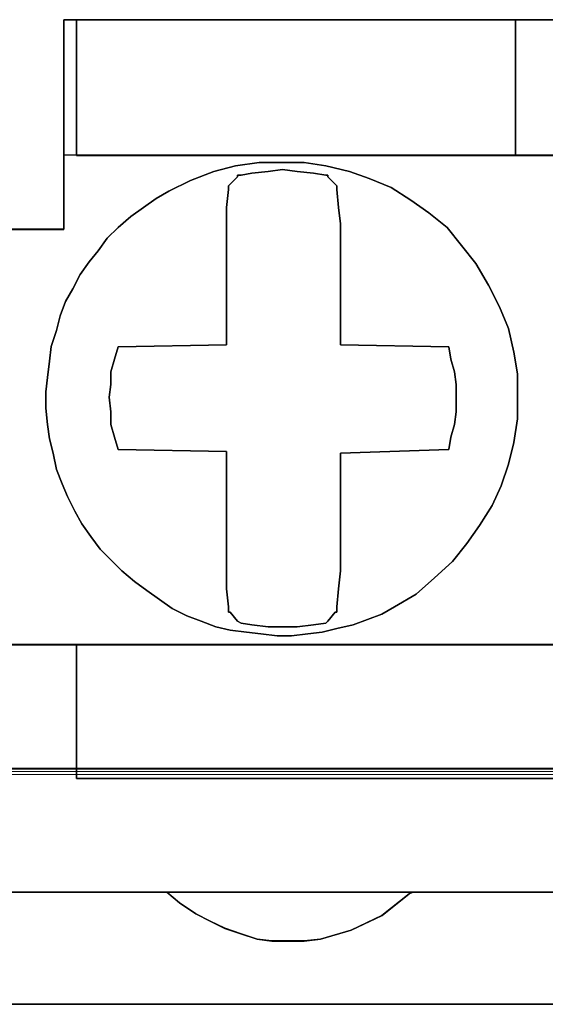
# Model space of a CAD drawing. Header units: millimetres. Extents: x -1290 to 1795, y -4192 to -1311.
# Tile 217 of 256: x 539.37 to 540.77, y -3236.39 to -3233.77. Entities that reach past the tile are written whole.
import ezdxf

# ---------------------------------------------------------------- set-up
doc = ezdxf.new("R2010")
doc.units = ezdxf.units.MM
doc.layers.add('33', color=7, linetype='Continuous')
doc.layers.add('Aparatura', color=7, linetype='Continuous', lineweight=13)

# ---------------------------------------------------------------- blocks, each defined once
blk = doc.blocks.new('*U23')
at = {"layer": '33', "color": 7}
for points in [[(57.005595, -21.780052), (57.99241, -21.780052), (57.99241, -20.985798), (57.99241, -20.793251), (57.99241, -18.988128), (58.160891, -18.988128), (64.009578, -18.988128), (64.996393, -18.988128), (70.84508, -18.988128), (71.013561, -18.988128), (71.013561, -20.793251), (71.013561, -20.985798), (71.013561, -21.780052), (72.000376, -21.780052)], [(57.005595, -21.780052), (57.99241, -21.780052), (57.99241, -20.985798), (57.99241, -20.793251), (57.99241, -18.988128), (58.160891, -18.988128), (64.009578, -18.988128), (64.996393, -18.988128), (70.84508, -18.988128), (71.013561, -18.988128), (71.013561, -20.793251), (71.013561, -20.985798), (71.013561, -21.780052), (72.000376, -21.780052)], [(57.005595, -21.780052), (57.99241, -21.780052), (57.99241, -20.985798), (57.99241, -20.793251), (57.99241, -18.988128), (58.160891, -18.988128), (64.009578, -18.988128), (64.996393, -18.988128), (70.84508, -18.988128), (71.013561, -18.988128), (71.013561, -20.793251), (71.013561, -20.985798), (71.013561, -21.780052), (72.000376, -21.780052)], [(57.005595, -21.780052), (57.99241, -21.780052), (57.99241, -20.985798), (57.99241, -20.793251), (57.99241, -18.988128), (58.160891, -18.988128), (64.009578, -18.988128), (64.996393, -18.988128), (70.84508, -18.988128), (71.013561, -18.988128), (71.013561, -20.793251), (71.013561, -20.985798), (71.013561, -21.780052), (72.000376, -21.780052)], [(57.005595, -21.780052), (57.99241, -21.780052), (57.99241, -20.985798), (57.99241, -20.793251), (57.99241, -18.988128), (58.160891, -18.988128), (64.009578, -18.988128), (64.996393, -18.988128), (70.84508, -18.988128), (71.013561, -18.988128), (71.013561, -20.793251), (71.013561, -20.985798), (71.013561, -21.780052), (72.000376, -21.780052)], [(57.005595, -21.780052), (57.99241, -21.780052), (57.99241, -20.985798), (57.99241, -20.793251), (57.99241, -18.988128), (58.160891, -18.988128), (64.009578, -18.988128), (64.996393, -18.988128), (70.84508, -18.988128), (71.013561, -18.988128), (71.013561, -20.793251), (71.013561, -20.985798), (71.013561, -21.780052), (72.000376, -21.780052)], [(57.005595, -21.780052), (57.99241, -21.780052), (57.99241, -20.985798), (57.99241, -20.793251), (57.99241, -18.988128), (58.160891, -18.988128), (64.009578, -18.988128), (64.996393, -18.988128), (70.84508, -18.988128), (71.013561, -18.988128), (71.013561, -20.793251), (71.013561, -20.985798), (71.013561, -21.780052), (72.000376, -21.780052)], [(57.005595, -21.780052), (57.99241, -21.780052), (57.99241, -20.985798), (57.99241, -20.793251), (57.99241, -18.988128), (58.160891, -18.988128), (64.009578, -18.988128), (64.996393, -18.988128), (70.84508, -18.988128), (71.013561, -18.988128), (71.013561, -20.793251), (71.013561, -20.985798), (71.013561, -21.780052), (72.000376, -21.780052)], [(86.007922, -21.778594), (84.997032, -21.778594), (84.997032, -20.984579), (84.997032, -20.792091), (84.852619, -20.792091), (79.0039, -20.792091), (77.99301, -20.792091), (72.144291, -20.792091), (71.999879, -20.792091), (71.999879, -20.984579), (71.999879, -21.778594), (71.013058, -21.778594), (71.013058, -20.984579), (71.013058, -20.792091), (70.844576, -20.792091), (64.995857, -20.792091), (64.009036, -20.792091), (58.160317, -20.792091), (57.991836, -20.792091), (57.991836, -20.984579), (57.991836, -21.778594), (57.005015, -21.778594)], [(28.844516, -27.312634), (30.144232, -27.312634), (42.852559, -27.312634), (44.152275, -27.312634), (56.860602, -27.312634), (58.160317, -27.312634), (70.844576, -27.312634), (72.144291, -27.312634), (84.852619, -27.312634), (86.152334, -27.312634), (98.860662, -27.312634), (100.160377, -27.312634), (112.820567, -27.312634), (114.120282, -27.312634), (126.852679, -27.312634), (128.152394, -27.312634)], [(86.007922, -21.778594), (84.997032, -21.778594), (84.997032, -20.984579), (84.997032, -20.792091), (84.852619, -20.792091), (79.0039, -20.792091), (77.99301, -20.792091), (72.144291, -20.792091), (71.999879, -20.792091), (71.999879, -20.984579), (71.999879, -21.778594), (71.013058, -21.778594), (71.013058, -20.984579), (71.013058, -20.792091), (70.844576, -20.792091), (64.995857, -20.792091), (64.009036, -20.792091), (58.160317, -20.792091), (57.991836, -20.792091), (57.991836, -20.984579), (57.991836, -21.778594), (57.005015, -21.778594)], [(28.844516, -27.312634), (30.144232, -27.312634), (42.852559, -27.312634), (44.152275, -27.312634), (56.860602, -27.312634), (58.160317, -27.312634), (70.844576, -27.312634), (72.144291, -27.312634), (84.852619, -27.312634), (86.152334, -27.312634), (98.860662, -27.312634), (100.160377, -27.312634), (112.820567, -27.312634), (114.120282, -27.312634), (126.852679, -27.312634), (128.152394, -27.312634)], [(28.844516, -27.312634), (30.144232, -27.312634), (42.852559, -27.312634), (44.152275, -27.312634), (56.860602, -27.312634), (58.160317, -27.312634), (70.844576, -27.312634), (72.144291, -27.312634), (84.852619, -27.312634), (86.152334, -27.312634), (98.860662, -27.312634), (100.160377, -27.312634), (112.820567, -27.312634), (114.120282, -27.312634), (126.852679, -27.312634), (128.152394, -27.312634)], [(86.007922, -21.778594), (84.997032, -21.778594), (84.997032, -20.984579), (84.997032, -20.792091), (84.852619, -20.792091), (79.0039, -20.792091), (77.99301, -20.792091), (72.144291, -20.792091), (71.999879, -20.792091), (71.999879, -20.984579), (71.999879, -21.778594), (71.013058, -21.778594), (71.013058, -20.984579), (71.013058, -20.792091), (70.844576, -20.792091), (64.995857, -20.792091), (64.009036, -20.792091), (58.160317, -20.792091), (57.991836, -20.792091), (57.991836, -20.984579), (57.991836, -21.778594), (57.005015, -21.778594)], [(28.844516, -27.312634), (30.144232, -27.312634), (42.852559, -27.312634), (44.152275, -27.312634), (56.860602, -27.312634), (58.160317, -27.312634), (70.844576, -27.312634), (72.144291, -27.312634), (84.852619, -27.312634), (86.152334, -27.312634), (98.860662, -27.312634), (100.160377, -27.312634), (112.820567, -27.312634), (114.120282, -27.312634), (126.852679, -27.312634), (128.152394, -27.312634)], [(86.007922, -21.778594), (84.997032, -21.778594), (84.997032, -20.984579), (84.997032, -20.792091), (84.852619, -20.792091), (79.0039, -20.792091), (77.99301, -20.792091), (72.144291, -20.792091), (71.999879, -20.792091), (71.999879, -20.984579), (71.999879, -21.778594), (71.013058, -21.778594), (71.013058, -20.984579), (71.013058, -20.792091), (70.844576, -20.792091), (64.995857, -20.792091), (64.009036, -20.792091), (58.160317, -20.792091), (57.991836, -20.792091), (57.991836, -20.984579), (57.991836, -21.778594), (57.005015, -21.778594)], [(86.152754, -27.310838), (84.853046, -27.310838), (84.853046, -28.057099), (84.853046, -28.610777), (84.853046, -29.092236), (72.144788, -29.092236), (72.144788, -28.610777), (72.144788, -28.057099), (72.144788, -27.310838), (70.84508, -27.310838), (70.84508, -28.057099), (70.84508, -28.610777), (70.84508, -29.092236), (58.160891, -29.092236), (58.160891, -28.610777), (58.160891, -28.057099), (58.160891, -27.310838), (56.861183, -27.310838)], [(27.641817, -30.608832), (31.348392, -30.608832), (34.6458, -30.608832), (38.352375, -30.608832), (41.649783, -30.608832), (45.356358, -30.608832), (48.653766, -30.608832), (52.360341, -30.608832), (55.657749, -30.608832), (59.364324, -30.608832), (62.637664, -30.608832), (66.368307, -30.608832), (69.641647, -30.608832), (73.348222, -30.608832), (76.64563, -30.608832), (80.352205, -30.608832), (83.649613, -30.608832), (87.356188, -30.608832)], [(86.152754, -27.310838), (84.853046, -27.310838), (84.853046, -28.057099), (84.853046, -28.610777), (84.853046, -29.092236), (72.144788, -29.092236), (72.144788, -28.610777), (72.144788, -28.057099), (72.144788, -27.310838), (70.84508, -27.310838), (70.84508, -28.057099), (70.84508, -28.610777), (70.84508, -29.092236), (58.160891, -29.092236), (58.160891, -28.610777), (58.160891, -28.057099), (58.160891, -27.310838), (56.861183, -27.310838)], [(27.641817, -30.608832), (31.348392, -30.608832), (34.6458, -30.608832), (38.352375, -30.608832), (41.649783, -30.608832), (45.356358, -30.608832), (48.653766, -30.608832), (52.360341, -30.608832), (55.657749, -30.608832), (59.364324, -30.608832), (62.637664, -30.608832), (66.368307, -30.608832), (69.641647, -30.608832), (73.348222, -30.608832), (76.64563, -30.608832), (80.352205, -30.608832), (83.649613, -30.608832), (87.356188, -30.608832)], [(86.152754, -27.310838), (84.853046, -27.310838), (84.853046, -28.057099), (84.853046, -28.610777), (84.853046, -29.092236), (72.144788, -29.092236), (72.144788, -28.610777), (72.144788, -28.057099), (72.144788, -27.310838), (70.84508, -27.310838), (70.84508, -28.057099), (70.84508, -28.610777), (70.84508, -29.092236), (58.160891, -29.092236), (58.160891, -28.610777), (58.160891, -28.057099), (58.160891, -27.310838), (56.861183, -27.310838)], [(27.641817, -30.608832), (31.348392, -30.608832), (34.6458, -30.608832), (38.352375, -30.608832), (41.649783, -30.608832), (45.356358, -30.608832), (48.653766, -30.608832), (52.360341, -30.608832), (55.657749, -30.608832), (59.364324, -30.608832), (62.637664, -30.608832), (66.368307, -30.608832), (69.641647, -30.608832), (73.348222, -30.608832), (76.64563, -30.608832), (80.352205, -30.608832), (83.649613, -30.608832), (87.356188, -30.608832)], [(86.152754, -27.310838), (84.853046, -27.310838), (84.853046, -28.057099), (84.853046, -28.610777), (84.853046, -29.092236), (72.144788, -29.092236), (72.144788, -28.610777), (72.144788, -28.057099), (72.144788, -27.310838), (70.84508, -27.310838), (70.84508, -28.057099), (70.84508, -28.610777), (70.84508, -29.092236), (58.160891, -29.092236), (58.160891, -28.610777), (58.160891, -28.057099), (58.160891, -27.310838), (56.861183, -27.310838)], [(27.641817, -30.608832), (31.348392, -30.608832), (34.6458, -30.608832), (38.352375, -30.608832), (41.649783, -30.608832), (45.356358, -30.608832), (48.653766, -30.608832), (52.360341, -30.608832), (55.657749, -30.608832), (59.364324, -30.608832), (62.637664, -30.608832), (66.368307, -30.608832), (69.641647, -30.608832), (73.348222, -30.608832), (76.64563, -30.608832), (80.352205, -30.608832), (83.649613, -30.608832), (87.356188, -30.608832)], [(27.641817, -30.608832), (31.348392, -30.608832), (34.6458, -30.608832), (38.352375, -30.608832), (41.649783, -30.608832), (45.356358, -30.608832), (48.653766, -30.608832), (52.360341, -30.608832), (55.657749, -30.608832), (59.364324, -30.608832), (62.637664, -30.608832), (66.368307, -30.608832), (69.641647, -30.608832), (73.348222, -30.608832), (76.64563, -30.608832), (80.352205, -30.608832), (83.649613, -30.608832), (87.356188, -30.608832)], [(86.152754, -27.310838), (84.853046, -27.310838), (84.853046, -28.057099), (84.853046, -28.610777), (84.853046, -29.092236), (72.144788, -29.092236), (72.144788, -28.610777), (72.144788, -28.057099), (72.144788, -27.310838), (70.84508, -27.310838), (70.84508, -28.057099), (70.84508, -28.610777), (70.84508, -29.092236), (58.160891, -29.092236), (58.160891, -28.610777), (58.160891, -28.057099), (58.160891, -27.310838), (56.861183, -27.310838)], [(27.641817, -30.608832), (31.348392, -30.608832), (34.6458, -30.608832), (38.352375, -30.608832), (41.649783, -30.608832), (45.356358, -30.608832), (48.653766, -30.608832), (52.360341, -30.608832), (55.657749, -30.608832), (59.364324, -30.608832), (62.637664, -30.608832), (66.368307, -30.608832), (69.641647, -30.608832), (73.348222, -30.608832), (76.64563, -30.608832), (80.352205, -30.608832), (83.649613, -30.608832), (87.356188, -30.608832)], [(86.152754, -27.310838), (84.853046, -27.310838), (84.853046, -28.057099), (84.853046, -28.610777), (84.853046, -29.092236), (72.144788, -29.092236), (72.144788, -28.610777), (72.144788, -28.057099), (72.144788, -27.310838), (70.84508, -27.310838), (70.84508, -28.057099), (70.84508, -28.610777), (70.84508, -29.092236), (58.160891, -29.092236), (58.160891, -28.610777), (58.160891, -28.057099), (58.160891, -27.310838), (56.861183, -27.310838)], [(27.641817, -30.608832), (31.348392, -30.608832), (34.6458, -30.608832), (38.352375, -30.608832), (41.649783, -30.608832), (45.356358, -30.608832), (48.653766, -30.608832), (52.360341, -30.608832), (55.657749, -30.608832), (59.364324, -30.608832), (62.637664, -30.608832), (66.368307, -30.608832), (69.641647, -30.608832), (73.348222, -30.608832), (76.64563, -30.608832), (80.352205, -30.608832), (83.649613, -30.608832), (87.356188, -30.608832)], [(86.152754, -27.310838), (84.853046, -27.310838), (84.853046, -28.057099), (84.853046, -28.610777), (84.853046, -29.092236), (72.144788, -29.092236), (72.144788, -28.610777), (72.144788, -28.057099), (72.144788, -27.310838), (70.84508, -27.310838), (70.84508, -28.057099), (70.84508, -28.610777), (70.84508, -29.092236), (58.160891, -29.092236), (58.160891, -28.610777), (58.160891, -28.057099), (58.160891, -27.310838), (56.861183, -27.310838)], [(27.641817, -30.608832), (31.348392, -30.608832), (34.6458, -30.608832), (38.352375, -30.608832), (41.649783, -30.608832), (45.356358, -30.608832), (48.653766, -30.608832), (52.360341, -30.608832), (55.657749, -30.608832), (59.364324, -30.608832), (62.637664, -30.608832), (66.368307, -30.608832), (69.641647, -30.608832), (73.348222, -30.608832), (76.64563, -30.608832), (80.352205, -30.608832), (83.649613, -30.608832), (87.356188, -30.608832)], [(86.152754, -27.310838), (84.853046, -27.310838), (84.853046, -28.057099), (84.853046, -28.610777), (84.853046, -29.092236), (72.144788, -29.092236), (72.144788, -28.610777), (72.144788, -28.057099), (72.144788, -27.310838), (70.84508, -27.310838), (70.84508, -28.057099), (70.84508, -28.610777), (70.84508, -29.092236), (58.160891, -29.092236), (58.160891, -28.610777), (58.160891, -28.057099), (58.160891, -27.310838), (56.861183, -27.310838)], [(27.641817, -30.608832), (31.348392, -30.608832), (34.6458, -30.608832), (38.352375, -30.608832), (41.649783, -30.608832), (45.356358, -30.608832), (48.653766, -30.608832), (52.360341, -30.608832), (55.657749, -30.608832), (59.364324, -30.608832), (62.637664, -30.608832), (66.368307, -30.608832), (69.641647, -30.608832), (73.348222, -30.608832), (76.64563, -30.608832), (80.352205, -30.608832), (83.649613, -30.608832), (87.356188, -30.608832)], [(86.152754, -27.310838), (84.853046, -27.310838), (84.853046, -28.057099), (84.853046, -28.610777), (84.853046, -29.092236), (72.144788, -29.092236), (72.144788, -28.610777), (72.144788, -28.057099), (72.144788, -27.310838), (70.84508, -27.310838), (70.84508, -28.057099), (70.84508, -28.610777), (70.84508, -29.092236), (58.160891, -29.092236), (58.160891, -28.610777), (58.160891, -28.057099), (58.160891, -27.310838), (56.861183, -27.310838)], [(27.641817, -30.608832), (31.348392, -30.608832), (34.6458, -30.608832), (38.352375, -30.608832), (41.649783, -30.608832), (45.356358, -30.608832), (48.653766, -30.608832), (52.360341, -30.608832), (55.657749, -30.608832), (59.364324, -30.608832), (62.637664, -30.608832), (66.368307, -30.608832), (69.641647, -30.608832), (73.348222, -30.608832), (76.64563, -30.608832), (80.352205, -30.608832), (83.649613, -30.608832), (87.356188, -30.608832)], [(86.152754, -27.310838), (84.853046, -27.310838), (84.853046, -28.057099), (84.853046, -28.610777), (84.853046, -29.092236), (72.144788, -29.092236), (72.144788, -28.610777), (72.144788, -28.057099), (72.144788, -27.310838), (70.84508, -27.310838), (70.84508, -28.057099), (70.84508, -28.610777), (70.84508, -29.092236), (58.160891, -29.092236), (58.160891, -28.610777), (58.160891, -28.057099), (58.160891, -27.310838), (56.861183, -27.310838)], [(66.368163, -30.607035), (62.637514, -30.607035), (62.589377, -30.63114), (62.228346, -30.920402), (61.819178, -31.113242), (61.41001, -31.233768), (61.193392, -31.257873), (60.976773, -31.257873), (60.760155, -31.257873), (60.567605, -31.233768), (60.350987, -31.161452), (60.134369, -31.089137), (59.941819, -30.992717), (59.74927, -30.896296), (59.532651, -30.751666), (59.36417, -30.607035), (55.65759, -30.607035)], [(-1.818475, -32.101551), (169.50256, -32.101551)], [(66.368163, -30.607035), (62.637514, -30.607035), (62.589377, -30.63114), (62.228346, -30.920402), (61.819178, -31.113242), (61.41001, -31.233768), (61.193392, -31.257873), (60.976773, -31.257873), (60.760155, -31.257873), (60.567605, -31.233768), (60.350987, -31.161452), (60.134369, -31.089137), (59.941819, -30.992717), (59.74927, -30.896296), (59.532651, -30.751666), (59.36417, -30.607035), (55.65759, -30.607035)], [(-1.818475, -32.101551), (169.50256, -32.101551)], [(66.368163, -30.607035), (62.637514, -30.607035), (62.589377, -30.63114), (62.228346, -30.920402), (61.819178, -31.113242), (61.41001, -31.233768), (61.193392, -31.257873), (60.976773, -31.257873), (60.760155, -31.257873), (60.567605, -31.233768), (60.350987, -31.161452), (60.134369, -31.089137), (59.941819, -30.992717), (59.74927, -30.896296), (59.532651, -30.751666), (59.36417, -30.607035), (55.65759, -30.607035)], [(-1.818475, -32.101551), (169.50256, -32.101551)], [(66.368163, -30.607035), (62.637514, -30.607035), (62.589377, -30.63114), (62.228346, -30.920402), (61.819178, -31.113242), (61.41001, -31.233768), (61.193392, -31.257873), (60.976773, -31.257873), (60.760155, -31.257873), (60.567605, -31.233768), (60.350987, -31.161452), (60.134369, -31.089137), (59.941819, -30.992717), (59.74927, -30.896296), (59.532651, -30.751666), (59.36417, -30.607035), (55.65759, -30.607035)], [(-1.818475, -32.101551), (169.50256, -32.101551)], [(-1.818475, -32.101551), (169.50256, -32.101551)], [(66.368163, -30.607035), (62.637514, -30.607035), (62.589377, -30.63114), (62.228346, -30.920402), (61.819178, -31.113242), (61.41001, -31.233768), (61.193392, -31.257873), (60.976773, -31.257873), (60.760155, -31.257873), (60.567605, -31.233768), (60.350987, -31.161452), (60.134369, -31.089137), (59.941819, -30.992717), (59.74927, -30.896296), (59.532651, -30.751666), (59.36417, -30.607035), (55.65759, -30.607035)], [(-1.818475, -32.101551), (169.50256, -32.101551)], [(66.368163, -30.607035), (62.637514, -30.607035), (62.589377, -30.63114), (62.228346, -30.920402), (61.819178, -31.113242), (61.41001, -31.233768), (61.193392, -31.257873), (60.976773, -31.257873), (60.760155, -31.257873), (60.567605, -31.233768), (60.350987, -31.161452), (60.134369, -31.089137), (59.941819, -30.992717), (59.74927, -30.896296), (59.532651, -30.751666), (59.36417, -30.607035), (55.65759, -30.607035)]]:
    blk.add_lwpolyline(points, dxfattribs=at)
for points in [[(57.992447, -18.986816), (57.992447, -20.98609), (57.992447, -18.986816)], [(57.992447, -18.986816), (71.014218, -18.986816), (57.992447, -18.986816)], [(58.160863, -18.986816), (58.160863, -19.493371), (58.160863, -18.986816)], [(58.160863, -19.492796), (58.160863, -20.793887), (64.010627, -20.793887), (64.010627, -18.986816), (58.160863, -18.986816), (58.160863, -19.492796)], [(58.160863, -19.492796), (58.160863, -20.793887), (64.010627, -20.793887), (64.010627, -18.986816), (58.160863, -18.986816), (58.160863, -19.492796)], [(58.160863, -19.492796), (58.160863, -20.793887), (64.010627, -20.793887), (64.010627, -18.986816), (58.160863, -18.986816), (58.160863, -19.492796)], [(58.160863, -19.492796), (58.160863, -20.793887), (64.010627, -20.793887), (64.010627, -18.986816), (58.160863, -18.986816), (58.160863, -19.492796)], [(64.010627, -18.986816), (58.160863, -18.986816), (58.160863, -19.492796), (58.160863, -20.793887), (64.010627, -20.793887), (64.010627, -18.986816)], [(64.010627, -18.986816), (58.160863, -18.986816), (58.160863, -19.492796), (58.160863, -20.793887), (64.010627, -20.793887), (64.010627, -18.986816)], [(64.008835, -20.793887), (64.008835, -18.986816), (64.008835, -20.793887)], [(64.008835, -18.986816), (64.008835, -20.793887), (64.99783, -20.793887), (64.99783, -18.986816), (64.008835, -18.986816)], [(64.008835, -18.986816), (64.008835, -20.793887), (64.99783, -20.793887), (64.99783, -18.986816), (64.008835, -18.986816)], [(64.008835, -18.986816), (64.008835, -20.793887), (64.99783, -20.793887), (64.99783, -18.986816), (64.008835, -18.986816)], [(64.008835, -18.986816), (64.008835, -20.793887), (64.99783, -20.793887), (64.99783, -18.986816), (64.008835, -18.986816)], [(64.008835, -18.986816), (64.008835, -20.793887), (64.99783, -20.793887), (64.99783, -18.986816), (64.008835, -18.986816)], [(64.008835, -18.986816), (64.008835, -20.793887), (64.99783, -20.793887), (64.99783, -18.986816), (64.008835, -18.986816)], [(58.160863, -20.793887), (58.160863, -19.491575), (58.160863, -20.793887)], [(63.648732, -22.523703), (63.793177, -22.812481), (63.913548, -23.10126), (63.98577, -23.414103), (64.033918, -23.702881), (64.033918, -24.015724), (64.033918, -24.304502), (63.98577, -24.617345), (63.913548, -24.906123), (63.817251, -25.194901), (63.696881, -25.459614), (63.528362, -25.724327), (63.359843, -25.964976), (63.16725, -26.205624), (62.926509, -26.422208), (62.685768, -26.638791), (62.396878, -26.807245), (62.228359, -26.903504), (62.035766, -26.975699), (61.843173, -27.047893), (61.626506, -27.096023), (61.433913, -27.144153), (61.24132, -27.168218), (61.024653, -27.192282), (60.83206, -27.192282), (60.615393, -27.168218), (60.4228, -27.144153), (60.206133, -27.120088), (60.01354, -27.071958), (59.820947, -26.999764), (59.628355, -26.927569), (59.435762, -26.83131), (59.267243, -26.710986), (59.098724, -26.590661), (58.930205, -26.470337), (58.761686, -26.325948), (58.617242, -26.181559), (58.472797, -26.03717), (58.352426, -25.868716), (58.232056, -25.700262), (58.135759, -25.531808), (58.039463, -25.33929), (57.96724, -25.170836), (57.895018, -24.978317), (57.84687, -24.761734), (57.798721, -24.569215), (57.774647, -24.376696), (57.750573, -24.160113), (57.750573, -23.943529), (57.774647, -23.75101), (57.798721, -23.534427), (57.822796, -23.341908), (57.895018, -23.125324), (57.943166, -22.932806), (58.015389, -22.740287), (58.111685, -22.571833), (58.207982, -22.379314), (58.328352, -22.21086), (58.448723, -22.066471), (58.569093, -21.898018), (58.713538, -21.753629), (58.882057, -21.609239), (59.050576, -21.488915), (59.219094, -21.368591), (59.387613, -21.272332), (59.676503, -21.127943), (59.989466, -21.007618), (60.278356, -20.935424), (60.591319, -20.887294), (60.880209, -20.887294), (61.193172, -20.887294), (61.482062, -20.935424), (61.795025, -21.007618), (62.05984, -21.103878), (62.34873, -21.224202), (62.613545, -21.392656), (62.854286, -21.56111), (63.095028, -21.753629), (63.287621, -21.994277), (63.480213, -22.234925), (63.648732, -22.523703)], [(63.648732, -22.523703), (63.793177, -22.812481), (63.913548, -23.10126), (63.98577, -23.414103), (64.033918, -23.702881), (64.033918, -24.015724), (64.033918, -24.304502), (63.98577, -24.617345), (63.913548, -24.906123), (63.817251, -25.194901), (63.696881, -25.459614), (63.528362, -25.724327), (63.359843, -25.964976), (63.16725, -26.205624), (62.926509, -26.422208), (62.685768, -26.638791), (62.396878, -26.807245), (62.228359, -26.903504), (62.035766, -26.975699), (61.843173, -27.047893), (61.626506, -27.096023), (61.433913, -27.144153), (61.24132, -27.168218), (61.024653, -27.192282), (60.83206, -27.192282), (60.615393, -27.168218), (60.4228, -27.144153), (60.206133, -27.120088), (60.01354, -27.071958), (59.820947, -26.999764), (59.628355, -26.927569), (59.435762, -26.83131), (59.267243, -26.710986), (59.098724, -26.590661), (58.930205, -26.470337), (58.761686, -26.325948), (58.617242, -26.181559), (58.472797, -26.03717), (58.352426, -25.868716), (58.232056, -25.700262), (58.135759, -25.531808), (58.039463, -25.33929), (57.96724, -25.170836), (57.895018, -24.978317), (57.84687, -24.761734), (57.798721, -24.569215), (57.774647, -24.376696), (57.750573, -24.160113), (57.750573, -23.943529), (57.774647, -23.75101), (57.798721, -23.534427), (57.822796, -23.341908), (57.895018, -23.125324), (57.943166, -22.932806), (58.015389, -22.740287), (58.111685, -22.571833), (58.207982, -22.379314), (58.328352, -22.21086), (58.448723, -22.066471), (58.569093, -21.898018), (58.713538, -21.753629), (58.882057, -21.609239), (59.050576, -21.488915), (59.219094, -21.368591), (59.387613, -21.272332), (59.676503, -21.127943), (59.989466, -21.007618), (60.278356, -20.935424), (60.591319, -20.887294), (60.880209, -20.887294), (61.193172, -20.887294), (61.482062, -20.935424), (61.795025, -21.007618), (62.05984, -21.103878), (62.34873, -21.224202), (62.613545, -21.392656), (62.854286, -21.56111), (63.095028, -21.753629), (63.287621, -21.994277), (63.480213, -22.234925), (63.648732, -22.523703)], [(57.798721, -23.534427), (57.822796, -23.341908), (57.895018, -23.125324), (57.943166, -22.932806), (58.015389, -22.740287), (58.111685, -22.571833), (58.207982, -22.379314), (58.328352, -22.21086), (58.448723, -22.066471), (58.569093, -21.898018), (58.713538, -21.753629), (58.882057, -21.609239), (59.050576, -21.488915), (59.219094, -21.368591), (59.387613, -21.272332), (59.676503, -21.127943), (59.989466, -21.007618), (60.278356, -20.935424), (60.591319, -20.887294), (60.880209, -20.887294), (61.193172, -20.887294), (61.482062, -20.935424), (61.795025, -21.007618), (62.05984, -21.103878), (62.34873, -21.224202), (62.613545, -21.392656), (62.854286, -21.56111), (63.095028, -21.753629), (63.287621, -21.994277), (63.480213, -22.234925), (63.648732, -22.523703), (63.793177, -22.812481), (63.913548, -23.10126), (63.98577, -23.414103), (64.033918, -23.702881), (64.033918, -24.015724), (64.033918, -24.304502), (63.98577, -24.617345), (63.913548, -24.906123), (63.817251, -25.194901), (63.696881, -25.459614), (63.528362, -25.724327), (63.359843, -25.964976), (63.16725, -26.205624), (62.926509, -26.422208), (62.685768, -26.638791), (62.396878, -26.807245), (62.228359, -26.903504), (62.035766, -26.975699), (61.843173, -27.047893), (61.626506, -27.096023), (61.433913, -27.144153), (61.24132, -27.168218), (61.024653, -27.192282), (60.83206, -27.192282), (60.615393, -27.168218), (60.4228, -27.144153), (60.206133, -27.120088), (60.01354, -27.071958), (59.820947, -26.999764), (59.628355, -26.927569), (59.435762, -26.83131), (59.267243, -26.710986), (59.098724, -26.590661), (58.930205, -26.470337), (58.761686, -26.325948), (58.617242, -26.181559), (58.472797, -26.03717), (58.352426, -25.868716), (58.232056, -25.700262), (58.135759, -25.531808), (58.039463, -25.33929), (57.96724, -25.170836), (57.895018, -24.978317), (57.84687, -24.761734), (57.798721, -24.569215), (57.774647, -24.376696), (57.750573, -24.160113), (57.750573, -23.943529), (57.774647, -23.75101), (57.798721, -23.534427)], [(57.798721, -23.534427), (57.822796, -23.341908), (57.895018, -23.125324), (57.943166, -22.932806), (58.015389, -22.740287), (58.111685, -22.571833), (58.207982, -22.379314), (58.328352, -22.21086), (58.448723, -22.066471), (58.569093, -21.898018), (58.713538, -21.753629), (58.882057, -21.609239), (59.050576, -21.488915), (59.219094, -21.368591), (59.387613, -21.272332), (59.676503, -21.127943), (59.989466, -21.007618), (60.278356, -20.935424), (60.591319, -20.887294), (60.880209, -20.887294), (61.193172, -20.887294), (61.482062, -20.935424), (61.795025, -21.007618), (62.05984, -21.103878), (62.34873, -21.224202), (62.613545, -21.392656), (62.854286, -21.56111), (63.095028, -21.753629), (63.287621, -21.994277), (63.480213, -22.234925), (63.648732, -22.523703), (63.793177, -22.812481), (63.913548, -23.10126), (63.98577, -23.414103), (64.033918, -23.702881), (64.033918, -24.015724), (64.033918, -24.304502), (63.98577, -24.617345), (63.913548, -24.906123), (63.817251, -25.194901), (63.696881, -25.459614), (63.528362, -25.724327), (63.359843, -25.964976), (63.16725, -26.205624), (62.926509, -26.422208), (62.685768, -26.638791), (62.396878, -26.807245), (62.228359, -26.903504), (62.035766, -26.975699), (61.843173, -27.047893), (61.626506, -27.096023), (61.433913, -27.144153), (61.24132, -27.168218), (61.024653, -27.192282), (60.83206, -27.192282), (60.615393, -27.168218), (60.4228, -27.144153), (60.206133, -27.120088), (60.01354, -27.071958), (59.820947, -26.999764), (59.628355, -26.927569), (59.435762, -26.83131), (59.267243, -26.710986), (59.098724, -26.590661), (58.930205, -26.470337), (58.761686, -26.325948), (58.617242, -26.181559), (58.472797, -26.03717), (58.352426, -25.868716), (58.232056, -25.700262), (58.135759, -25.531808), (58.039463, -25.33929), (57.96724, -25.170836), (57.895018, -24.978317), (57.84687, -24.761734), (57.798721, -24.569215), (57.774647, -24.376696), (57.750573, -24.160113), (57.750573, -23.943529), (57.774647, -23.75101), (57.798721, -23.534427)], [(58.015389, -22.740287), (57.943166, -22.932806), (57.895018, -23.125324), (57.822796, -23.341908), (57.798721, -23.534427), (57.774647, -23.75101), (57.750573, -23.943529), (57.750573, -24.160113), (57.774647, -24.376696), (57.798721, -24.569215), (57.84687, -24.761734), (57.895018, -24.978317), (57.96724, -25.170836), (58.039463, -25.33929), (58.135759, -25.531808), (58.232056, -25.700262), (58.352426, -25.868716), (58.472797, -26.03717), (58.617242, -26.181559), (58.761686, -26.325948), (58.930205, -26.470337), (59.098724, -26.590661), (59.267243, -26.710986), (59.435762, -26.83131), (59.628355, -26.927569), (59.820947, -26.999764), (60.01354, -27.071958), (60.206133, -27.120088), (60.4228, -27.144153), (60.615393, -27.168218), (60.83206, -27.192282), (61.024653, -27.192282), (61.24132, -27.168218), (61.433913, -27.144153), (61.626506, -27.096023), (61.843173, -27.047893), (62.035766, -26.975699), (62.228359, -26.903504), (62.396878, -26.807245), (62.685768, -26.638791), (62.926509, -26.422208), (63.16725, -26.205624), (63.359843, -25.964976), (63.528362, -25.724327), (63.696881, -25.459614), (63.817251, -25.194901), (63.913548, -24.906123), (63.98577, -24.617345), (64.033918, -24.304502), (64.033918, -24.015724), (64.033918, -23.702881), (63.98577, -23.414103), (63.913548, -23.10126), (63.793177, -22.812481), (63.648732, -22.523703), (63.480213, -22.234925), (63.287621, -21.994277), (63.095028, -21.753629), (62.854286, -21.56111), (62.613545, -21.392656), (62.34873, -21.224202), (62.05984, -21.103878), (61.795025, -21.007618), (61.482062, -20.935424), (61.193172, -20.887294), (60.880209, -20.887294), (60.591319, -20.887294), (60.278356, -20.935424), (59.989466, -21.007618), (59.676503, -21.127943), (59.387613, -21.272332), (59.219094, -21.368591), (59.050576, -21.488915), (58.882057, -21.609239), (58.713538, -21.753629), (58.569093, -21.898018), (58.448723, -22.066471), (58.328352, -22.21086), (58.207982, -22.379314), (58.111685, -22.571833), (58.015389, -22.740287)], [(58.015389, -22.740287), (57.943166, -22.932806), (57.895018, -23.125324), (57.822796, -23.341908), (57.798721, -23.534427), (57.774647, -23.75101), (57.750573, -23.943529), (57.750573, -24.160113), (57.774647, -24.376696), (57.798721, -24.569215), (57.84687, -24.761734), (57.895018, -24.978317), (57.96724, -25.170836), (58.039463, -25.33929), (58.135759, -25.531808), (58.232056, -25.700262), (58.352426, -25.868716), (58.472797, -26.03717), (58.617242, -26.181559), (58.761686, -26.325948), (58.930205, -26.470337), (59.098724, -26.590661), (59.267243, -26.710986), (59.435762, -26.83131), (59.628355, -26.927569), (59.820947, -26.999764), (60.01354, -27.071958), (60.206133, -27.120088), (60.4228, -27.144153), (60.615393, -27.168218), (60.83206, -27.192282), (61.024653, -27.192282), (61.24132, -27.168218), (61.433913, -27.144153), (61.626506, -27.096023), (61.843173, -27.047893), (62.035766, -26.975699), (62.228359, -26.903504), (62.396878, -26.807245), (62.685768, -26.638791), (62.926509, -26.422208), (63.16725, -26.205624), (63.359843, -25.964976), (63.528362, -25.724327), (63.696881, -25.459614), (63.817251, -25.194901), (63.913548, -24.906123), (63.98577, -24.617345), (64.033918, -24.304502), (64.033918, -24.015724), (64.033918, -23.702881), (63.98577, -23.414103), (63.913548, -23.10126), (63.793177, -22.812481), (63.648732, -22.523703), (63.480213, -22.234925), (63.287621, -21.994277), (63.095028, -21.753629), (62.854286, -21.56111), (62.613545, -21.392656), (62.34873, -21.224202), (62.05984, -21.103878), (61.795025, -21.007618), (61.482062, -20.935424), (61.193172, -20.887294), (60.880209, -20.887294), (60.591319, -20.887294), (60.278356, -20.935424), (59.989466, -21.007618), (59.676503, -21.127943), (59.387613, -21.272332), (59.219094, -21.368591), (59.050576, -21.488915), (58.882057, -21.609239), (58.713538, -21.753629), (58.569093, -21.898018), (58.448723, -22.066471), (58.328352, -22.21086), (58.207982, -22.379314), (58.111685, -22.571833), (58.015389, -22.740287)], [(63.144668, -24.545441), (63.192837, -24.377009), (63.216922, -24.208576), (63.216922, -24.016082), (63.216922, -23.847649), (63.192837, -23.679216), (63.144668, -23.510784), (63.120583, -23.342351), (61.675499, -23.318289), (61.675499, -21.706148), (61.651414, -21.489592), (61.627329, -21.248974), (61.627329, -21.20085), (61.603245, -21.176789), (61.506906, -21.080541), (61.506906, -21.056479), (61.482821, -21.056479), (61.314228, -21.032418), (61.097465, -21.008356), (60.904787, -20.984294), (60.712109, -21.008356), (60.495347, -21.032418), (60.350838, -21.056479), (60.302669, -21.056479), (60.302669, -21.080541), (60.20633, -21.176789), (60.182245, -21.20085), (60.182245, -21.248974), (60.15816, -21.489592), (60.15816, -21.706148), (60.15816, -23.318289), (58.713076, -23.342351), (58.664907, -23.510784), (58.616737, -23.679216), (58.616737, -23.847649), (58.592653, -24.016082), (58.616737, -24.208576), (58.616737, -24.377009), (58.664907, -24.545441), (58.713076, -24.713874), (60.15816, -24.737936), (60.15816, -26.326015), (60.15816, -26.566633), (60.182245, -26.807251), (60.182245, -26.879436), (60.20633, -26.879436), (60.302669, -26.999745), (60.350838, -27.023807), (60.495347, -27.047869), (60.712109, -27.071931), (60.904787, -27.071931), (61.097465, -27.071931), (61.314228, -27.047869), (61.482821, -27.023807), (61.506906, -26.999745), (61.603245, -26.879436), (61.627329, -26.879436), (61.627329, -26.807251), (61.651414, -26.566633), (61.675499, -26.326015), (61.675499, -24.761998), (63.120583, -24.713874), (63.144668, -24.545441)], [(63.120583, -23.342351), (61.675499, -23.318289), (61.675499, -21.706148), (61.651414, -21.489592), (61.627329, -21.248974), (61.627329, -21.20085), (61.603245, -21.176789), (61.506906, -21.080541), (61.506906, -21.056479), (61.482821, -21.056479), (61.314228, -21.032418), (61.097465, -21.008356), (60.904787, -20.984294), (60.712109, -21.008356), (60.495347, -21.032418), (60.350838, -21.056479), (60.302669, -21.056479), (60.302669, -21.080541), (60.20633, -21.176789), (60.182245, -21.20085), (60.182245, -21.248974), (60.15816, -21.489592), (60.15816, -21.706148), (60.15816, -23.318289), (58.713076, -23.342351), (58.664907, -23.510784), (58.616737, -23.679216), (58.616737, -23.847649), (58.592653, -24.016082), (58.616737, -24.208576), (58.616737, -24.377009), (58.664907, -24.545441), (58.713076, -24.713874), (60.15816, -24.737936), (60.15816, -26.326015), (60.15816, -26.566633), (60.182245, -26.807251), (60.182245, -26.879436), (60.20633, -26.879436), (60.302669, -26.999745), (60.350838, -27.023807), (60.495347, -27.047869), (60.712109, -27.071931), (60.904787, -27.071931), (61.097465, -27.071931), (61.314228, -27.047869), (61.482821, -27.023807), (61.506906, -26.999745), (61.603245, -26.879436), (61.627329, -26.879436), (61.627329, -26.807251), (61.651414, -26.566633), (61.675499, -26.326015), (61.675499, -24.761998), (63.120583, -24.713874), (63.144668, -24.545441), (63.192837, -24.377009), (63.216922, -24.208576), (63.216922, -24.016082), (63.216922, -23.847649), (63.192837, -23.679216), (63.144668, -23.510784), (63.120583, -23.342351)], [(63.120583, -23.342351), (61.675499, -23.318289), (61.675499, -21.706148), (61.651414, -21.489592), (61.627329, -21.248974), (61.627329, -21.20085), (61.603245, -21.176789), (61.506906, -21.080541), (61.506906, -21.056479), (61.482821, -21.056479), (61.314228, -21.032418), (61.097465, -21.008356), (60.904787, -20.984294), (60.712109, -21.008356), (60.495347, -21.032418), (60.350838, -21.056479), (60.302669, -21.056479), (60.302669, -21.080541), (60.20633, -21.176789), (60.182245, -21.20085), (60.182245, -21.248974), (60.15816, -21.489592), (60.15816, -21.706148), (60.15816, -23.318289), (58.713076, -23.342351), (58.664907, -23.510784), (58.616737, -23.679216), (58.616737, -23.847649), (58.592653, -24.016082), (58.616737, -24.208576), (58.616737, -24.377009), (58.664907, -24.545441), (58.713076, -24.713874), (60.15816, -24.737936), (60.15816, -26.326015), (60.15816, -26.566633), (60.182245, -26.807251), (60.182245, -26.879436), (60.20633, -26.879436), (60.302669, -26.999745), (60.350838, -27.023807), (60.495347, -27.047869), (60.712109, -27.071931), (60.904787, -27.071931), (61.097465, -27.071931), (61.314228, -27.047869), (61.482821, -27.023807), (61.506906, -26.999745), (61.603245, -26.879436), (61.627329, -26.879436), (61.627329, -26.807251), (61.651414, -26.566633), (61.675499, -26.326015), (61.675499, -24.761998), (63.120583, -24.713874), (63.144668, -24.545441), (63.192837, -24.377009), (63.216922, -24.208576), (63.216922, -24.016082), (63.216922, -23.847649), (63.192837, -23.679216), (63.144668, -23.510784), (63.120583, -23.342351)], [(63.120583, -23.342351), (61.675499, -23.318289), (61.675499, -21.706148), (61.651414, -21.489592), (61.627329, -21.248974), (61.627329, -21.20085), (61.603245, -21.176789), (61.506906, -21.080541), (61.506906, -21.056479), (61.482821, -21.056479), (61.314228, -21.032418), (61.097465, -21.008356), (60.904787, -20.984294), (60.712109, -21.008356), (60.495347, -21.032418), (60.350838, -21.056479), (60.302669, -21.056479), (60.302669, -21.080541), (60.20633, -21.176789), (60.182245, -21.20085), (60.182245, -21.248974), (60.15816, -21.489592), (60.15816, -21.706148), (60.15816, -23.318289), (58.713076, -23.342351), (58.664907, -23.510784), (58.616737, -23.679216), (58.616737, -23.847649), (58.592653, -24.016082), (58.616737, -24.208576), (58.616737, -24.377009), (58.664907, -24.545441), (58.713076, -24.713874), (60.15816, -24.737936), (60.15816, -26.326015), (60.15816, -26.566633), (60.182245, -26.807251), (60.182245, -26.879436), (60.20633, -26.879436), (60.302669, -26.999745), (60.350838, -27.023807), (60.495347, -27.047869), (60.712109, -27.071931), (60.904787, -27.071931), (61.097465, -27.071931), (61.314228, -27.047869), (61.482821, -27.023807), (61.506906, -26.999745), (61.603245, -26.879436), (61.627329, -26.879436), (61.627329, -26.807251), (61.651414, -26.566633), (61.675499, -26.326015), (61.675499, -24.761998), (63.120583, -24.713874), (63.144668, -24.545441), (63.192837, -24.377009), (63.216922, -24.208576), (63.216922, -24.016082), (63.216922, -23.847649), (63.192837, -23.679216), (63.144668, -23.510784), (63.120583, -23.342351)], [(60.15816, -23.318289), (60.15816, -21.706148), (60.15816, -21.489592), (60.182245, -21.248974), (60.182245, -21.20085), (60.20633, -21.176789), (60.302669, -21.080541), (60.302669, -21.056479), (60.350838, -21.056479), (60.495347, -21.032418), (60.712109, -21.008356), (60.904787, -20.984294), (61.097465, -21.008356), (61.314228, -21.032418), (61.482821, -21.056479), (61.506906, -21.056479), (61.506906, -21.080541), (61.603245, -21.176789), (61.627329, -21.20085), (61.627329, -21.248974), (61.651414, -21.489592), (61.675499, -21.706148), (61.675499, -23.318289), (63.120583, -23.342351), (63.144668, -23.510784), (63.192837, -23.679216), (63.216922, -23.847649), (63.216922, -24.016082), (63.216922, -24.208576), (63.192837, -24.377009), (63.144668, -24.545441), (63.120583, -24.713874), (61.675499, -24.761998), (61.675499, -26.326015), (61.651414, -26.566633), (61.627329, -26.807251), (61.627329, -26.879436), (61.603245, -26.879436), (61.506906, -26.999745), (61.482821, -27.023807), (61.314228, -27.047869), (61.097465, -27.071931), (60.904787, -27.071931), (60.712109, -27.071931), (60.495347, -27.047869), (60.350838, -27.023807), (60.302669, -26.999745), (60.20633, -26.879436), (60.182245, -26.879436), (60.182245, -26.807251), (60.15816, -26.566633), (60.15816, -26.326015), (60.15816, -24.737936), (58.713076, -24.713874), (58.664907, -24.545441), (58.616737, -24.377009), (58.616737, -24.208576), (58.592653, -24.016082), (58.616737, -23.847649), (58.616737, -23.679216), (58.664907, -23.510784), (58.713076, -23.342351), (60.15816, -23.318289)], [(60.15816, -23.318289), (60.15816, -21.706148), (60.15816, -21.489592), (60.182245, -21.248974), (60.182245, -21.20085), (60.20633, -21.176789), (60.302669, -21.080541), (60.302669, -21.056479), (60.350838, -21.056479), (60.495347, -21.032418), (60.712109, -21.008356), (60.904787, -20.984294), (61.097465, -21.008356), (61.314228, -21.032418), (61.482821, -21.056479), (61.506906, -21.056479), (61.506906, -21.080541), (61.603245, -21.176789), (61.627329, -21.20085), (61.627329, -21.248974), (61.651414, -21.489592), (61.675499, -21.706148), (61.675499, -23.318289), (63.120583, -23.342351), (63.144668, -23.510784), (63.192837, -23.679216), (63.216922, -23.847649), (63.216922, -24.016082), (63.216922, -24.208576), (63.192837, -24.377009), (63.144668, -24.545441), (63.120583, -24.713874), (61.675499, -24.761998), (61.675499, -26.326015), (61.651414, -26.566633), (61.627329, -26.807251), (61.627329, -26.879436), (61.603245, -26.879436), (61.506906, -26.999745), (61.482821, -27.023807), (61.314228, -27.047869), (61.097465, -27.071931), (60.904787, -27.071931), (60.712109, -27.071931), (60.495347, -27.047869), (60.350838, -27.023807), (60.302669, -26.999745), (60.20633, -26.879436), (60.182245, -26.879436), (60.182245, -26.807251), (60.15816, -26.566633), (60.15816, -26.326015), (60.15816, -24.737936), (58.713076, -24.713874), (58.664907, -24.545441), (58.616737, -24.377009), (58.616737, -24.208576), (58.592653, -24.016082), (58.616737, -23.847649), (58.616737, -23.679216), (58.664907, -23.510784), (58.713076, -23.342351), (60.15816, -23.318289)], [(58.160863, -27.310838), (58.160863, -28.059892), (58.160863, -27.310838)], [(70.845802, -29.09276), (70.845802, -28.61116), (70.845802, -28.057319), (70.845802, -27.310838), (58.160863, -27.310838), (58.160863, -28.057319), (58.160863, -28.61116), (58.160863, -29.09276), (70.845802, -29.09276)], [(70.845802, -29.09276), (70.845802, -28.61116), (70.845802, -28.057319), (70.845802, -27.310838), (58.160863, -27.310838), (58.160863, -28.057319), (58.160863, -28.61116), (58.160863, -29.09276), (70.845802, -29.09276)], [(70.845802, -29.09276), (70.845802, -28.61116), (70.845802, -28.057319), (70.845802, -27.310838), (58.160863, -27.310838), (58.160863, -28.057319), (58.160863, -28.61116), (58.160863, -29.09276), (70.845802, -29.09276)], [(70.845802, -29.09276), (70.845802, -28.61116), (70.845802, -28.057319), (70.845802, -27.310838), (58.160863, -27.310838), (58.160863, -28.057319), (58.160863, -28.61116), (58.160863, -29.09276), (70.845802, -29.09276)], [(70.845802, -27.310838), (58.160863, -27.310838), (58.160863, -28.057319), (58.160863, -28.61116), (58.160863, -29.09276), (70.845802, -29.09276), (70.845802, -28.61116), (70.845802, -28.057319), (70.845802, -27.310838)], [(70.845802, -27.310838), (58.160863, -27.310838), (58.160863, -28.057319), (58.160863, -28.61116), (58.160863, -29.09276), (70.845802, -29.09276), (70.845802, -28.61116), (70.845802, -28.057319), (70.845802, -27.310838)], [(58.160863, -28.058096), (58.160863, -28.61315), (58.160863, -28.058096)], [(58.160863, -28.611354), (58.160863, -29.09276), (58.160863, -28.611354)], [(58.160863, -29.09276), (70.845802, -29.09276), (58.160863, -29.09276)], [(58.160863, -29.09276), (59.726772, -29.09276), (58.160863, -29.09276)], [(169.503456, -30.607035), (-7.763197, -30.607035), (169.503456, -30.607035)], [(59.363066, -30.607035), (59.531639, -30.751936), (59.748377, -30.896837), (59.941033, -30.993438), (60.133689, -31.090039), (60.350427, -31.162489), (60.567165, -31.23494), (60.759821, -31.25909), (60.976559, -31.25909), (61.193297, -31.25909), (61.410035, -31.23494), (61.819429, -31.114189), (62.228823, -30.920987), (62.590053, -30.631185), (62.638217, -30.607035), (59.363066, -30.607035)], [(59.531639, -30.751936), (59.748377, -30.896837), (59.941033, -30.993438), (60.133689, -31.090039), (60.350427, -31.162489), (60.567165, -31.23494), (60.759821, -31.25909), (60.976559, -31.25909), (61.193297, -31.25909), (61.410035, -31.23494), (61.819429, -31.114189), (62.228823, -30.920987), (62.590053, -30.631185), (62.638217, -30.607035), (59.363066, -30.607035), (59.531639, -30.751936)], [(59.531639, -30.751936), (59.748377, -30.896837), (59.941033, -30.993438), (60.133689, -31.090039), (60.350427, -31.162489), (60.567165, -31.23494), (60.759821, -31.25909), (60.976559, -31.25909), (61.193297, -31.25909), (61.410035, -31.23494), (61.819429, -31.114189), (62.228823, -30.920987), (62.590053, -30.631185), (62.638217, -30.607035), (59.363066, -30.607035), (59.531639, -30.751936)], [(59.531639, -30.751936), (59.748377, -30.896837), (59.941033, -30.993438), (60.133689, -31.090039), (60.350427, -31.162489), (60.567165, -31.23494), (60.759821, -31.25909), (60.976559, -31.25909), (61.193297, -31.25909), (61.410035, -31.23494), (61.819429, -31.114189), (62.228823, -30.920987), (62.590053, -30.631185), (62.638217, -30.607035), (59.363066, -30.607035), (59.531639, -30.751936)], [(59.531639, -30.751936), (59.748377, -30.896837), (59.941033, -30.993438), (60.133689, -31.090039), (60.350427, -31.162489), (60.567165, -31.23494), (60.759821, -31.25909), (60.976559, -31.25909), (61.193297, -31.25909), (61.410035, -31.23494), (61.819429, -31.114189), (62.228823, -30.920987), (62.590053, -30.631185), (62.638217, -30.607035), (59.363066, -30.607035), (59.531639, -30.751936)], [(59.531639, -30.751936), (59.748377, -30.896837), (59.941033, -30.993438), (60.133689, -31.090039), (60.350427, -31.162489), (60.567165, -31.23494), (60.759821, -31.25909), (60.976559, -31.25909), (61.193297, -31.25909), (61.410035, -31.23494), (61.819429, -31.114189), (62.228823, -30.920987), (62.590053, -30.631185), (62.638217, -30.607035), (59.363066, -30.607035), (59.531639, -30.751936)], [(59.531639, -30.751936), (59.748377, -30.896837), (59.941033, -30.993438), (60.133689, -31.090039), (60.350427, -31.162489), (60.567165, -31.23494), (60.759821, -31.25909), (60.976559, -31.25909), (61.193297, -31.25909), (61.410035, -31.23494), (61.819429, -31.114189), (62.228823, -30.920987), (62.590053, -30.631185), (62.638217, -30.607035), (59.363066, -30.607035), (59.531639, -30.751936)], [(169.503456, -32.099755), (-1.818475, -32.099755), (169.503456, -32.099755)]]:
    blk.add_lwpolyline(points, close=True, dxfattribs=at)

msp = doc.modelspace()

# ---------------------------------------------------------------- linework, layer by layer
at = {"layer": 'Aparatura', "lineweight": 13}
msp.add_lwpolyline([(585.5989, -3235.7654), (585.5936, -3235.7654), (561.7099, -3235.7654), (546.837, -3235.7654), (541.3671, -3235.7654), (538.976, -3235.7654), (538.2507, -3235.7654), (537.9605, -3235.7654), (537.8745, -3235.7654), (537.8423, -3235.7654), (537.8315, -3235.7654), (537.8262, -3235.7654), (585.5989, -3235.7654)], close=True, dxfattribs=at)
for points in [[(546.8394, -3235.7684), (541.3704, -3235.7684), (538.9797, -3235.7684)], [(538.9794, -3235.7826), (541.3701, -3235.7826), (546.8392, -3235.7826)], [(538.9842, -3235.7744), (541.3744, -3235.7744), (546.8423, -3235.7744)]]:
    msp.add_lwpolyline(points, dxfattribs=at)

# ---------------------------------------------------------------- block references
at = {"layer": 'Aparatura', "lineweight": 13, "xscale": 0.2, "yscale": 0.2, "zscale": 0.2}
msp.add_blockref('*U23', (527.8914, -3229.9741), dxfattribs=at)

doc.saveas('drawing.dxf')
